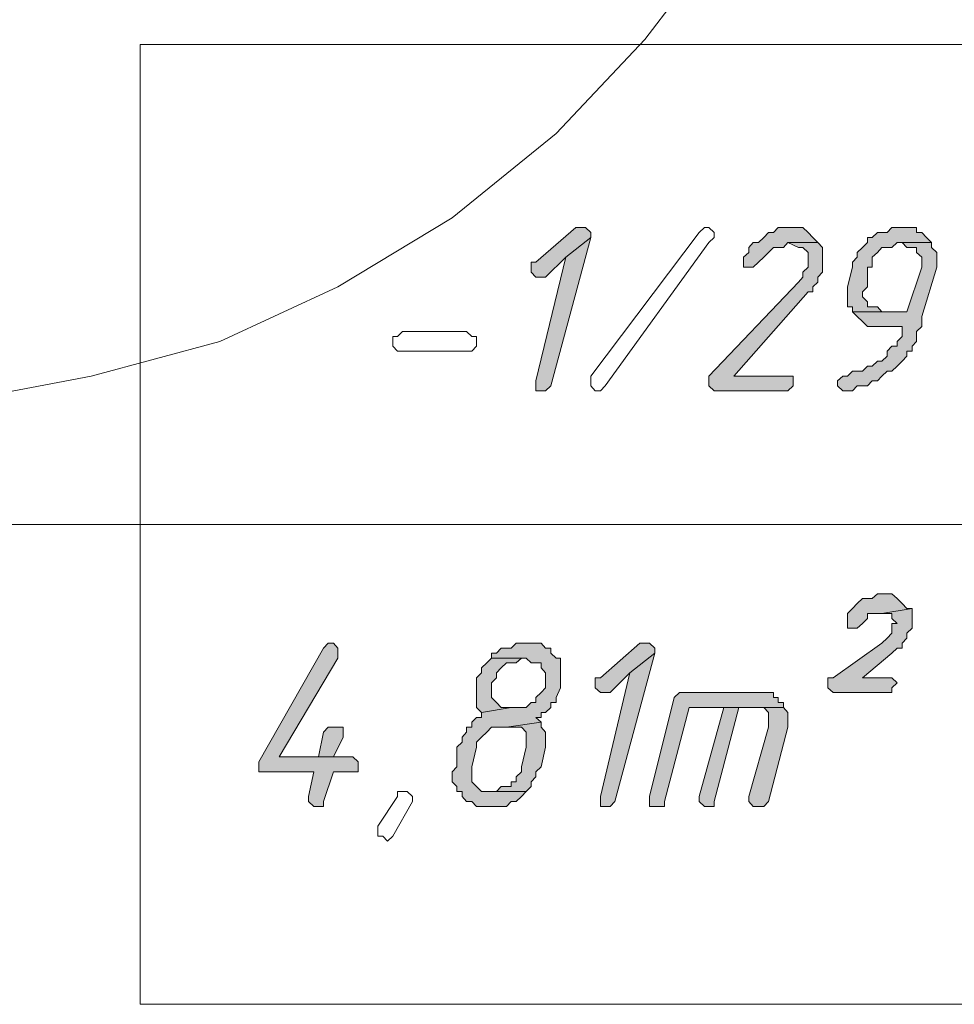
# Model space of a CAD drawing. Header units: inches. Extents: x 1504 to 12593, y -807 to 3183.
# Tile 74 of 256: x 2894 to 2974, y 1936 to 2020. Entities that reach past the tile are written whole.
import ezdxf

# ---------------------------------------------------------------- set-up
doc = ezdxf.new("R2010")
doc.units = ezdxf.units.IN
doc.header["$MEASUREMENT"] = 0
for name, color, linetype in [('at_Entity', 7, 'Continuous'), ('at_Rect', 7, 'Continuous'), ('at_Solid', 7, 'Continuous')]:
    doc.layers.add(name, color=color, linetype=linetype)

msp = doc.modelspace()

# ---------------------------------------------------------------- hatches: boundary and pattern name
at = {"layer": 'at_Solid', "lineweight": 15}
for points in [[(2942.118, 2001.923), (2941.727, 2001.923), (2938.324, 1998.966), (2937.934, 1998.966), (2937.934, 1998.542), (2937.934, 1998.118), (2938.324, 1997.694), (2939.161, 1997.694), (2940.891, 1999.39), (2943.011, 2001.075), (2943.011, 2001.499), (2942.564, 2001.923)], [(2960.305, 2001.923), (2959.022, 2001.923), (2958.631, 2001.499), (2958.185, 2001.499), (2957.794, 2001.075), (2957.348, 2000.656), (2956.902, 2000.656), (2956.511, 2000.232), (2956.511, 1999.808), (2956.065, 1999.39), (2956.065, 1998.966), (2956.065, 1998.542), (2956.902, 1998.542), (2957.348, 1998.966), (2957.794, 1999.39), (2958.185, 1999.808), (2958.631, 2000.232), (2959.468, 2000.232), (2959.858, 2000.656), (2962.425, 2000.656), (2961.978, 2001.075), (2961.588, 2001.499), (2961.142, 2001.923), (2960.751, 2001.923)], [(2970.012, 2001.923), (2968.729, 2001.923), (2968.338, 2001.499), (2967.501, 2001.499), (2967.055, 2001.075), (2966.664, 2001.075), (2966.664, 2000.656), (2966.218, 2000.232), (2965.772, 1999.808), (2965.772, 1999.39), (2965.381, 1998.966), (2965.381, 1998.542), (2964.935, 1996.852), (2964.935, 1995.161), (2965.381, 1995.161), (2965.381, 1994.743), (2967.892, 1994.743), (2967.501, 1995.161), (2966.664, 1995.161), (2966.664, 1995.585), (2966.218, 1996.009), (2966.218, 1996.433), (2966.664, 1996.852), (2966.664, 1998.542), (2967.055, 1998.542), (2967.055, 1999.39), (2967.501, 1999.808), (2967.892, 2000.232), (2968.729, 2000.232), (2969.175, 2000.656), (2972.132, 2000.656), (2971.685, 2001.075), (2971.295, 2001.499), (2970.849, 2001.499), (2970.849, 2001.923), (2970.458, 2001.923)], [(2943.011, 2001.075), (2940.891, 1999.39), (2938.324, 1988.829), (2938.324, 1987.981), (2939.161, 1987.981), (2939.608, 1988.405)], [(2962.425, 2000.656), (2959.858, 2000.656), (2960.751, 2000.232), (2961.142, 2000.232), (2961.588, 1999.808), (2961.588, 1998.966), (2961.588, 1998.542), (2961.142, 1998.118), (2961.142, 1997.694), (2960.751, 1997.276), (2953.108, 1989.248), (2953.108, 1988.405), (2953.554, 1987.981), (2959.858, 1987.981), (2960.305, 1988.405), (2960.305, 1989.248), (2955.228, 1989.248), (2961.588, 1996.433), (2961.978, 1996.433), (2961.978, 1996.852), (2962.425, 1997.276), (2962.425, 1997.694), (2962.815, 1998.118), (2962.815, 1998.542), (2962.815, 2000.232)], [(2972.132, 2000.656), (2969.621, 2000.656), (2970.012, 2000.232), (2970.849, 2000.232), (2970.849, 1999.808), (2971.295, 1999.39), (2971.295, 1998.966), (2971.295, 1998.542), (2970.012, 1994.743), (2965.381, 1994.743), (2965.772, 1994.319), (2966.218, 1993.895), (2966.664, 1993.471), (2969.621, 1993.471), (2969.621, 1992.628), (2969.175, 1992.204), (2969.175, 1991.786), (2968.729, 1991.786), (2968.338, 1991.362), (2968.338, 1990.938), (2967.892, 1990.514), (2967.501, 1990.514), (2967.055, 1990.096), (2966.664, 1990.096), (2966.218, 1989.672), (2965.381, 1989.672), (2964.935, 1989.248), (2964.545, 1989.248), (2964.098, 1988.829), (2964.098, 1988.405), (2964.545, 1987.981), (2965.381, 1987.981), (2965.772, 1988.405), (2966.664, 1988.405), (2967.055, 1988.829), (2967.501, 1988.829), (2967.892, 1989.248), (2968.338, 1989.672), (2968.729, 1989.672), (2969.175, 1990.096), (2969.621, 1990.514), (2970.012, 1990.938), (2970.012, 1991.362), (2970.458, 1991.362), (2970.458, 1991.786), (2970.849, 1992.204), (2970.849, 1993.052), (2971.295, 1993.471), (2971.295, 1994.319), (2972.578, 1998.542), (2972.578, 1998.966), (2972.578, 1999.808), (2972.132, 2000.232)], [(2968.338, 1970.665), (2967.501, 1970.665), (2967.055, 1970.241), (2966.218, 1970.241), (2965.772, 1969.817), (2965.381, 1969.399), (2964.935, 1968.975), (2964.935, 1968.551), (2964.935, 1967.708), (2965.772, 1967.708), (2966.218, 1968.127), (2966.664, 1968.551), (2966.664, 1968.975), (2967.892, 1968.975), (2970.458, 1969.399), (2970.012, 1969.399), (2969.621, 1969.817), (2969.175, 1970.241), (2968.729, 1970.665)], [(2970.458, 1969.399), (2967.892, 1968.975), (2968.729, 1968.975), (2968.729, 1968.551), (2969.175, 1968.127), (2968.729, 1968.127), (2968.729, 1967.284), (2968.338, 1966.866), (2967.892, 1966.442), (2963.708, 1963.485), (2963.261, 1963.485), (2963.261, 1962.637), (2963.708, 1962.213), (2968.729, 1962.213), (2968.729, 1962.637), (2969.175, 1963.061), (2968.729, 1963.485), (2966.218, 1963.485), (2968.729, 1965.594), (2969.175, 1966.018), (2969.621, 1966.018), (2969.621, 1966.442), (2970.012, 1966.866), (2970.012, 1967.284), (2970.458, 1967.708), (2970.458, 1968.551), (2970.458, 1968.975)], [(2920.584, 1966.442), (2920.194, 1966.018), (2914.671, 1956.305), (2914.671, 1955.881), (2914.671, 1955.457), (2919.357, 1955.457), (2918.91, 1953.343), (2918.91, 1952.925), (2919.357, 1952.501), (2920.194, 1952.501), (2920.194, 1952.925), (2921.03, 1955.457), (2923.15, 1955.457), (2923.15, 1956.305), (2922.704, 1956.724), (2916.4, 1956.724), (2921.421, 1965.17), (2921.421, 1966.018), (2921.03, 1966.442)], [(2937.934, 1966.442), (2936.651, 1966.442), (2936.205, 1966.018), (2935.368, 1966.018), (2934.977, 1965.594), (2934.531, 1965.594), (2934.531, 1965.17), (2937.488, 1965.17), (2937.934, 1964.752), (2938.771, 1964.752), (2938.771, 1964.328), (2939.161, 1963.904), (2939.161, 1963.485), (2939.161, 1962.637), (2938.771, 1962.213), (2938.324, 1961.795), (2938.324, 1961.371), (2937.934, 1961.371), (2937.488, 1960.947), (2936.205, 1960.947), (2933.694, 1960.528), (2933.694, 1960.104), (2933.248, 1960.104), (2932.857, 1959.68), (2932.857, 1959.262), (2932.411, 1959.262), (2932.411, 1958.838), (2932.02, 1958.414), (2932.02, 1957.99), (2931.574, 1957.566), (2931.574, 1955.881), (2931.184, 1955.457), (2931.184, 1955.033), (2931.184, 1954.609), (2931.574, 1954.191), (2931.574, 1953.767), (2932.02, 1953.767), (2932.02, 1953.343), (2932.411, 1952.925), (2932.857, 1952.925), (2933.248, 1952.501), (2935.814, 1952.501), (2936.205, 1952.925), (2936.651, 1952.925), (2937.097, 1953.343), (2937.488, 1953.767), (2933.694, 1953.767), (2933.248, 1954.191), (2932.857, 1954.609), (2932.857, 1955.881), (2933.248, 1957.566), (2933.248, 1957.99), (2933.694, 1958.414), (2934.14, 1958.838), (2934.531, 1959.262), (2935.814, 1959.262), (2938.771, 1959.68), (2938.324, 1960.104), (2938.771, 1960.104), (2938.771, 1960.528), (2939.161, 1960.528), (2939.608, 1960.947), (2939.608, 1961.371), (2940.054, 1961.371), (2940.054, 1961.795), (2940.444, 1962.637), (2940.444, 1963.061), (2940.444, 1965.17), (2940.054, 1965.17), (2939.608, 1965.594), (2939.608, 1966.018), (2939.161, 1966.018), (2938.771, 1966.442), (2938.324, 1966.442)], [(2947.641, 1966.442), (2947.195, 1966.442), (2943.847, 1963.485), (2943.401, 1963.485), (2943.401, 1963.061), (2943.401, 1962.637), (2943.847, 1962.213), (2944.684, 1962.213), (2946.358, 1963.904), (2948.478, 1965.594), (2948.478, 1966.018), (2948.031, 1966.442)], [(2934.531, 1965.17), (2934.14, 1964.752), (2933.694, 1964.328), (2933.694, 1963.904), (2933.248, 1963.485), (2933.248, 1960.947), (2933.694, 1960.528), (2936.205, 1960.947), (2935.368, 1960.947), (2934.977, 1961.371), (2934.531, 1961.795), (2934.531, 1963.061), (2934.977, 1963.485), (2934.977, 1963.904), (2935.368, 1964.328), (2935.814, 1964.752), (2936.651, 1964.752), (2937.097, 1965.17), (2937.488, 1965.17)], [(2948.478, 1965.594), (2946.358, 1963.904), (2943.847, 1953.343), (2943.847, 1952.501), (2944.684, 1952.501), (2945.075, 1952.925)], [(2957.794, 1962.213), (2950.598, 1962.213), (2950.151, 1961.795), (2948.031, 1953.343), (2948.031, 1952.501), (2949.315, 1952.501), (2949.315, 1952.925), (2951.435, 1960.947), (2959.468, 1960.947), (2959.468, 1961.371), (2959.022, 1961.371), (2959.022, 1961.795), (2958.631, 1961.795), (2958.631, 1962.213), (2958.185, 1962.213)], [(2954.391, 1960.947), (2952.271, 1953.343), (2952.271, 1952.925), (2952.718, 1952.501), (2953.554, 1952.501), (2953.554, 1952.925), (2955.674, 1960.947), (2957.348, 1960.947)], [(2959.468, 1960.947), (2954.391, 1960.947), (2957.794, 1960.947), (2958.185, 1960.528), (2958.185, 1959.262), (2956.511, 1953.343), (2956.511, 1952.925), (2956.902, 1952.501), (2957.794, 1952.501), (2958.185, 1952.925), (2959.858, 1959.262), (2959.858, 1960.104), (2959.858, 1960.528)], [(2921.03, 1959.262), (2920.584, 1959.262), (2920.194, 1958.838), (2919.747, 1956.724), (2916.4, 1956.724), (2921.03, 1956.724), (2921.867, 1958.414), (2921.867, 1959.262), (2921.421, 1959.262)], [(2938.771, 1959.68), (2935.814, 1959.262), (2937.097, 1959.262), (2937.488, 1958.838), (2937.488, 1957.99), (2937.488, 1957.566), (2937.097, 1955.881), (2937.097, 1955.457), (2936.651, 1955.033), (2936.651, 1954.609), (2936.205, 1954.609), (2936.205, 1954.191), (2935.368, 1954.191), (2934.977, 1953.767), (2934.531, 1953.767), (2937.488, 1953.767), (2937.934, 1954.191), (2937.934, 1954.609), (2938.324, 1955.033), (2938.324, 1955.457), (2938.771, 1955.881), (2939.161, 1957.566), (2939.161, 1958.838), (2938.771, 1959.262)]]:
    msp.add_hatch(color=7, dxfattribs=at).paths.add_polyline_path(points)

# ---------------------------------------------------------------- linework, layer by layer
at = {"layer": 'at_Entity', "color": 7, "lineweight": 15}
for p, q in [((2954.391, 2026.843), (2947.641, 2017.973)), ((2947.641, 2017.973), (2940.054, 2009.95)), ((2940.054, 2009.95), (2931.184, 2002.765)), ((2931.184, 2002.765), (2921.421, 1996.852)), ((2941.727, 2001.923), (2938.324, 1998.966)), ((2942.118, 2001.923), (2941.727, 2001.923)), ((2942.564, 2001.923), (2942.118, 2001.923)), ((2943.011, 2001.499), (2942.564, 2001.923)), ((2952.271, 2001.499), (2952.718, 2001.923)), ((2952.718, 2001.923), (2953.108, 2001.923)), ((2953.108, 2001.923), (2953.554, 2001.499)), ((2959.022, 2001.923), (2958.631, 2001.499)), ((2960.305, 2001.923), (2959.022, 2001.923)), ((2960.751, 2001.923), (2960.305, 2001.923)), ((2961.142, 2001.923), (2960.751, 2001.923)), ((2961.588, 2001.499), (2961.142, 2001.923)), ((2968.729, 2001.923), (2968.338, 2001.499)), ((2970.012, 2001.923), (2968.729, 2001.923)), ((2970.458, 2001.923), (2970.012, 2001.923)), ((2970.849, 2001.923), (2970.458, 2001.923)), ((2970.849, 2001.499), (2970.849, 2001.923)), ((2939.608, 1988.405), (2943.011, 2001.075)), ((2943.011, 2001.075), (2940.891, 1999.39)), ((2940.891, 1999.39), (2943.011, 2001.075)), ((2943.011, 2001.075), (2943.011, 2001.499)), ((2943.011, 1989.248), (2952.271, 2001.499)), ((2953.554, 2001.075), (2953.108, 2000.656)), ((2953.554, 2001.499), (2953.554, 2001.075)), ((2957.794, 2001.075), (2957.348, 2000.656)), ((2958.185, 2001.499), (2957.794, 2001.075)), ((2957.794, 2001.075), (2957.794, 2001.075)), ((2958.631, 2001.499), (2958.185, 2001.499)), ((2961.978, 2001.075), (2961.588, 2001.499)), ((2961.588, 2001.499), (2961.588, 2001.499)), ((2962.425, 2000.656), (2961.978, 2001.075)), ((2967.055, 2001.075), (2966.664, 2001.075)), ((2966.664, 2001.075), (2966.664, 2000.656)), ((2967.501, 2001.499), (2967.055, 2001.075)), ((2968.338, 2001.499), (2967.501, 2001.499)), ((2971.295, 2001.499), (2970.849, 2001.499)), ((2971.685, 2001.075), (2971.295, 2001.499)), ((2972.132, 2000.656), (2971.685, 2001.075)), ((2971.685, 2001.075), (2971.685, 2001.075)), ((2953.108, 2000.656), (2944.238, 1988.405)), ((2953.108, 2000.656), (2953.108, 2000.656)), ((2956.902, 2000.656), (2956.511, 2000.232)), ((2956.511, 2000.232), (2956.511, 1999.808)), ((2957.348, 2000.656), (2956.902, 2000.656)), ((2958.185, 1999.808), (2958.631, 2000.232)), ((2958.631, 2000.232), (2959.468, 2000.232)), ((2959.468, 2000.232), (2959.858, 2000.656)), ((2962.425, 2000.656), (2959.858, 2000.656)), ((2959.858, 2000.656), (2960.751, 2000.232)), ((2959.858, 2000.656), (2962.425, 2000.656)), ((2960.751, 2000.232), (2961.142, 2000.232)), ((2961.142, 2000.232), (2961.588, 1999.808)), ((2962.815, 2000.232), (2962.425, 2000.656)), ((2962.815, 1998.542), (2962.815, 2000.232)), ((2966.218, 2000.232), (2965.772, 1999.808)), ((2966.664, 2000.656), (2966.218, 2000.232)), ((2966.218, 2000.232), (2966.218, 2000.232)), ((2967.501, 1999.808), (2967.892, 2000.232)), ((2967.892, 2000.232), (2968.729, 2000.232)), ((2968.729, 2000.232), (2969.175, 2000.656)), ((2969.175, 2000.656), (2972.132, 2000.656)), ((2972.132, 2000.656), (2969.621, 2000.656)), ((2969.621, 2000.656), (2970.012, 2000.232)), ((2970.012, 2000.232), (2970.849, 2000.232)), ((2970.849, 2000.232), (2970.849, 1999.808)), ((2972.132, 2000.232), (2972.132, 2000.656)), ((2972.578, 1999.808), (2972.132, 2000.232)), ((2940.891, 1999.39), (2938.324, 1988.829)), ((2939.161, 1997.694), (2940.891, 1999.39)), ((2956.511, 1999.808), (2956.065, 1999.39)), ((2956.065, 1999.39), (2956.065, 1998.966)), ((2957.348, 1998.966), (2957.794, 1999.39)), ((2957.794, 1999.39), (2958.185, 1999.808)), ((2957.794, 1999.39), (2957.794, 1999.39)), ((2961.588, 1999.808), (2961.588, 1998.966)), ((2965.772, 1999.39), (2965.381, 1998.966)), ((2965.772, 1999.808), (2965.772, 1999.39)), ((2967.055, 1999.39), (2967.501, 1999.808)), ((2967.055, 1998.542), (2967.055, 1999.39)), ((2967.501, 1999.808), (2967.501, 1999.808)), ((2970.849, 1999.808), (2971.295, 1999.39)), ((2971.295, 1999.39), (2971.295, 1998.966)), ((2972.578, 1998.966), (2972.578, 1999.808)), ((2938.324, 1998.966), (2937.934, 1998.966)), ((2937.934, 1998.966), (2937.934, 1998.542)), ((2937.934, 1998.542), (2937.934, 1998.118)), ((2956.065, 1998.966), (2956.065, 1998.542)), ((2956.065, 1998.542), (2956.902, 1998.542)), ((2956.902, 1998.542), (2957.348, 1998.966)), ((2961.588, 1998.542), (2961.142, 1998.118)), ((2961.588, 1998.966), (2961.588, 1998.542)), ((2962.815, 1998.118), (2962.815, 1998.542)), ((2965.381, 1998.542), (2964.935, 1996.852)), ((2965.381, 1998.966), (2965.381, 1998.542)), ((2966.664, 1996.852), (2966.664, 1998.542)), ((2966.664, 1998.542), (2967.055, 1998.542)), ((2971.295, 1998.542), (2970.012, 1994.743)), ((2971.295, 1998.966), (2971.295, 1998.542)), ((2971.295, 1994.319), (2972.578, 1998.542)), ((2972.578, 1998.542), (2972.578, 1998.966)), ((2937.934, 1998.118), (2938.324, 1997.694)), ((2938.324, 1997.694), (2939.161, 1997.694)), ((2961.142, 1997.694), (2960.751, 1997.276)), ((2961.142, 1998.118), (2961.142, 1997.694)), ((2962.425, 1997.694), (2962.815, 1998.118)), ((2962.425, 1997.276), (2962.425, 1997.694)), ((2921.421, 1996.852), (2911.323, 1992.204)), ((2960.751, 1997.276), (2953.108, 1989.248)), ((2961.978, 1996.852), (2962.425, 1997.276)), ((2961.978, 1996.433), (2961.978, 1996.852)), ((2964.935, 1996.852), (2964.935, 1995.161)), ((2966.218, 1996.433), (2966.664, 1996.852)), ((2955.228, 1989.248), (2961.588, 1996.433)), ((2961.588, 1996.433), (2961.978, 1996.433)), ((2966.218, 1996.009), (2966.218, 1996.433)), ((2966.218, 1996.433), (2966.218, 1996.433)), ((2966.664, 1995.585), (2966.218, 1996.009)), ((2964.935, 1995.161), (2965.381, 1995.161)), ((2965.381, 1995.161), (2965.381, 1994.743)), ((2966.664, 1995.161), (2966.664, 1995.585)), ((2967.501, 1995.161), (2966.664, 1995.161)), ((2967.892, 1994.743), (2967.501, 1995.161)), ((2970.012, 1994.743), (2965.381, 1994.743)), ((2965.381, 1994.743), (2965.772, 1994.319)), ((2965.381, 1994.743), (2967.892, 1994.743)), ((2965.772, 1994.319), (2965.772, 1994.319)), ((2965.772, 1994.319), (2966.218, 1993.895)), ((2971.295, 1993.471), (2971.295, 1994.319)), ((2966.218, 1993.895), (2966.218, 1993.895)), ((2966.218, 1993.895), (2966.664, 1993.471)), ((2966.664, 1993.471), (2969.621, 1993.471)), ((2969.621, 1993.471), (2969.621, 1992.628)), ((2970.849, 1993.052), (2971.295, 1993.471)), ((2926.107, 1991.786), (2926.107, 1992.628)), ((2926.107, 1992.628), (2926.498, 1992.628)), ((2926.498, 1992.628), (2926.944, 1993.052)), ((2926.944, 1993.052), (2932.411, 1993.052)), ((2932.411, 1993.052), (2932.857, 1992.628)), ((2932.857, 1992.628), (2933.248, 1992.628)), ((2933.248, 1992.628), (2933.248, 1991.786)), ((2969.621, 1992.628), (2969.175, 1992.204)), ((2970.849, 1992.204), (2970.849, 1993.052)), ((2911.323, 1992.204), (2900.333, 1989.248)), ((2926.498, 1991.362), (2926.107, 1991.786)), ((2933.248, 1991.786), (2932.857, 1991.362)), ((2968.729, 1991.786), (2968.338, 1991.362)), ((2969.175, 1991.786), (2968.729, 1991.786)), ((2969.175, 1992.204), (2969.175, 1991.786)), ((2970.458, 1991.786), (2970.849, 1992.204)), ((2970.458, 1991.362), (2970.458, 1991.786)), ((2932.411, 1991.362), (2926.498, 1991.362)), ((2932.857, 1991.362), (2932.411, 1991.362)), ((2932.411, 1991.362), (2932.411, 1991.362)), ((2968.338, 1990.938), (2967.892, 1990.514)), ((2968.338, 1991.362), (2968.338, 1990.938)), ((2969.621, 1990.514), (2970.012, 1990.938)), ((2970.012, 1990.938), (2970.012, 1991.362)), ((2970.012, 1991.362), (2970.458, 1991.362)), ((2966.664, 1990.096), (2966.218, 1989.672)), ((2967.055, 1990.096), (2966.664, 1990.096)), ((2967.501, 1990.514), (2967.055, 1990.096)), ((2967.892, 1990.514), (2967.501, 1990.514)), ((2968.729, 1989.672), (2969.175, 1990.096)), ((2969.175, 1990.096), (2969.621, 1990.514)), ((2969.175, 1990.096), (2969.175, 1990.096)), ((2900.333, 1989.248), (2889.343, 1987.139)), ((2943.011, 1988.829), (2943.011, 1989.248)), ((2943.011, 1989.248), (2943.011, 1989.248)), ((2953.108, 1989.248), (2953.108, 1988.405)), ((2960.305, 1989.248), (2955.228, 1989.248)), ((2960.305, 1988.405), (2960.305, 1989.248)), ((2964.545, 1989.248), (2964.098, 1988.829)), ((2964.935, 1989.248), (2964.545, 1989.248)), ((2965.381, 1989.672), (2964.935, 1989.248)), ((2966.218, 1989.672), (2965.381, 1989.672)), ((2967.501, 1988.829), (2967.892, 1989.248)), ((2967.892, 1989.248), (2968.338, 1989.672)), ((2967.892, 1989.248), (2967.892, 1989.248)), ((2968.338, 1989.672), (2968.729, 1989.672)), ((2938.324, 1988.829), (2938.324, 1987.981)), ((2939.161, 1987.981), (2939.608, 1988.405)), ((2943.011, 1988.405), (2943.011, 1988.829)), ((2943.011, 1988.829), (2943.011, 1988.829)), ((2943.011, 1988.829), (2943.011, 1988.829)), ((2943.401, 1987.981), (2943.011, 1988.405)), ((2944.238, 1988.405), (2943.847, 1987.981)), ((2953.108, 1988.405), (2953.554, 1987.981)), ((2959.858, 1987.981), (2960.305, 1988.405)), ((2964.098, 1988.829), (2964.098, 1988.405)), ((2964.098, 1988.405), (2964.545, 1987.981)), ((2965.381, 1987.981), (2965.772, 1988.405)), ((2965.772, 1988.405), (2966.664, 1988.405)), ((2966.664, 1988.405), (2967.055, 1988.829)), ((2967.055, 1988.829), (2967.501, 1988.829)), ((2938.324, 1987.981), (2939.161, 1987.981)), ((2943.847, 1987.981), (2943.401, 1987.981)), ((2953.554, 1987.981), (2959.858, 1987.981)), ((2964.545, 1987.981), (2965.381, 1987.981)), ((2756.29, 1976.578), (3151.209, 1976.578)), ((2966.218, 1970.241), (2965.772, 1969.817)), ((2967.055, 1970.241), (2966.218, 1970.241)), ((2967.501, 1970.665), (2967.055, 1970.241)), ((2968.338, 1970.665), (2967.501, 1970.665)), ((2968.729, 1970.665), (2968.338, 1970.665)), ((2969.175, 1970.241), (2968.729, 1970.665)), ((2969.621, 1969.817), (2969.175, 1970.241)), ((2969.175, 1970.241), (2969.175, 1970.241)), ((2965.381, 1969.399), (2964.935, 1968.975)), ((2965.772, 1969.817), (2965.381, 1969.399)), ((2965.381, 1969.399), (2965.381, 1969.399)), ((2970.458, 1969.399), (2967.892, 1968.975)), ((2967.892, 1968.975), (2970.458, 1969.399)), ((2970.012, 1969.399), (2969.621, 1969.817)), ((2969.621, 1969.817), (2969.621, 1969.817)), ((2970.458, 1969.399), (2970.012, 1969.399)), ((2970.458, 1968.975), (2970.458, 1969.399)), ((2964.935, 1968.975), (2964.935, 1968.551)), ((2964.935, 1968.551), (2964.935, 1967.708)), ((2966.218, 1968.127), (2966.664, 1968.551)), ((2966.664, 1968.551), (2966.664, 1968.975)), ((2966.664, 1968.975), (2967.892, 1968.975)), ((2967.892, 1968.975), (2968.729, 1968.975)), ((2968.729, 1968.975), (2968.729, 1968.551)), ((2968.729, 1968.551), (2969.175, 1968.127)), ((2970.458, 1968.551), (2970.458, 1968.975)), ((2970.458, 1967.708), (2970.458, 1968.551)), ((2964.935, 1967.708), (2965.772, 1967.708)), ((2965.772, 1967.708), (2966.218, 1968.127)), ((2966.218, 1968.127), (2966.218, 1968.127)), ((2969.175, 1968.127), (2968.729, 1968.127)), ((2968.729, 1968.127), (2968.729, 1967.284)), ((2970.012, 1967.284), (2970.458, 1967.708)), ((2968.338, 1966.866), (2967.892, 1966.442)), ((2968.729, 1967.284), (2968.338, 1966.866)), ((2968.338, 1966.866), (2968.338, 1966.866)), ((2969.621, 1966.442), (2970.012, 1966.866)), ((2970.012, 1966.866), (2970.012, 1967.284)), ((2920.194, 1966.018), (2914.671, 1956.305)), ((2920.584, 1966.442), (2920.194, 1966.018)), ((2920.584, 1966.442), (2920.584, 1966.442)), ((2921.03, 1966.442), (2920.584, 1966.442)), ((2921.421, 1966.018), (2921.03, 1966.442)), ((2921.421, 1965.17), (2921.421, 1966.018)), ((2935.368, 1966.018), (2934.977, 1965.594)), ((2936.205, 1966.018), (2935.368, 1966.018)), ((2936.651, 1966.442), (2936.205, 1966.018)), ((2937.934, 1966.442), (2936.651, 1966.442)), ((2938.324, 1966.442), (2937.934, 1966.442)), ((2938.771, 1966.442), (2938.324, 1966.442)), ((2939.161, 1966.018), (2938.771, 1966.442)), ((2939.608, 1966.018), (2939.161, 1966.018)), ((2939.608, 1965.594), (2939.608, 1966.018)), ((2947.195, 1966.442), (2943.847, 1963.485)), ((2947.641, 1966.442), (2947.195, 1966.442)), ((2948.031, 1966.442), (2947.641, 1966.442)), ((2948.478, 1966.018), (2948.031, 1966.442)), ((2948.478, 1965.594), (2948.478, 1966.018)), ((2967.892, 1966.442), (2963.708, 1963.485)), ((2968.729, 1965.594), (2969.175, 1966.018)), ((2969.175, 1966.018), (2969.621, 1966.018)), ((2969.621, 1966.018), (2969.621, 1966.442)), ((2916.4, 1956.724), (2921.421, 1965.17)), ((2934.531, 1965.17), (2934.14, 1964.752)), ((2934.977, 1965.594), (2934.531, 1965.594)), ((2934.531, 1965.594), (2934.531, 1965.17)), ((2937.488, 1965.17), (2934.531, 1965.17)), ((2934.531, 1965.17), (2937.488, 1965.17)), ((2936.651, 1964.752), (2937.097, 1965.17)), ((2937.097, 1965.17), (2937.488, 1965.17)), ((2937.488, 1965.17), (2937.934, 1964.752)), ((2940.054, 1965.17), (2939.608, 1965.594)), ((2940.444, 1965.17), (2940.054, 1965.17)), ((2940.444, 1963.061), (2940.444, 1965.17)), ((2945.075, 1952.925), (2948.478, 1965.594)), ((2948.478, 1965.594), (2946.358, 1963.904)), ((2946.358, 1963.904), (2948.478, 1965.594)), ((2966.218, 1963.485), (2968.729, 1965.594)), ((2968.729, 1965.594), (2968.729, 1965.594)), ((2934.14, 1964.752), (2933.694, 1964.328)), ((2933.694, 1964.328), (2933.694, 1963.904)), ((2934.14, 1964.752), (2934.14, 1964.752)), ((2934.977, 1963.904), (2935.368, 1964.328)), ((2935.368, 1964.328), (2935.814, 1964.752)), ((2935.368, 1964.328), (2935.368, 1964.328)), ((2935.814, 1964.752), (2936.651, 1964.752)), ((2937.934, 1964.752), (2938.771, 1964.752)), ((2938.771, 1964.752), (2938.771, 1964.328)), ((2938.771, 1964.328), (2939.161, 1963.904)), ((2933.694, 1963.904), (2933.248, 1963.485)), ((2933.248, 1963.485), (2933.248, 1960.947)), ((2934.531, 1963.061), (2934.977, 1963.485)), ((2934.977, 1963.485), (2934.977, 1963.904)), ((2939.161, 1963.904), (2939.161, 1963.485)), ((2939.161, 1963.485), (2939.161, 1962.637)), ((2943.847, 1963.485), (2943.401, 1963.485)), ((2943.401, 1963.485), (2943.401, 1963.061)), ((2946.358, 1963.904), (2943.847, 1953.343)), ((2944.684, 1962.213), (2946.358, 1963.904)), ((2963.708, 1963.485), (2963.261, 1963.485)), ((2963.261, 1963.485), (2963.261, 1962.637)), ((2968.729, 1963.485), (2966.218, 1963.485)), ((2969.175, 1963.061), (2968.729, 1963.485)), ((2934.531, 1961.795), (2934.531, 1963.061)), ((2934.531, 1963.061), (2934.531, 1963.061)), ((2939.161, 1962.637), (2938.771, 1962.213)), ((2940.054, 1961.795), (2940.444, 1962.637)), ((2940.444, 1962.637), (2940.444, 1963.061)), ((2943.401, 1963.061), (2943.401, 1962.637)), ((2943.401, 1962.637), (2943.847, 1962.213)), ((2963.261, 1962.637), (2963.708, 1962.213)), ((2968.729, 1962.637), (2969.175, 1963.061)), ((2968.729, 1962.213), (2968.729, 1962.637)), ((2934.977, 1961.371), (2934.531, 1961.795)), ((2938.771, 1962.213), (2938.324, 1961.795)), ((2938.324, 1961.795), (2938.324, 1961.371)), ((2938.771, 1962.213), (2938.771, 1962.213)), ((2940.054, 1961.371), (2940.054, 1961.795)), ((2943.847, 1962.213), (2944.684, 1962.213)), ((2950.151, 1961.795), (2948.031, 1953.343)), ((2950.598, 1962.213), (2950.151, 1961.795)), ((2957.794, 1962.213), (2950.598, 1962.213)), ((2958.185, 1962.213), (2957.794, 1962.213)), ((2958.631, 1962.213), (2958.185, 1962.213)), ((2958.631, 1961.795), (2958.631, 1962.213)), ((2959.022, 1961.795), (2958.631, 1961.795)), ((2959.022, 1961.371), (2959.022, 1961.795)), ((2963.708, 1962.213), (2968.729, 1962.213)), ((2933.248, 1960.947), (2933.694, 1960.528)), ((2933.694, 1960.528), (2936.205, 1960.947)), ((2936.205, 1960.947), (2933.694, 1960.528)), ((2935.368, 1960.947), (2934.977, 1961.371)), ((2934.977, 1961.371), (2934.977, 1961.371)), ((2936.205, 1960.947), (2935.368, 1960.947)), ((2937.488, 1960.947), (2936.205, 1960.947)), ((2937.934, 1961.371), (2937.488, 1960.947)), ((2938.324, 1961.371), (2937.934, 1961.371)), ((2939.161, 1960.528), (2939.608, 1960.947)), ((2939.608, 1960.947), (2939.608, 1961.371)), ((2939.608, 1961.371), (2940.054, 1961.371)), ((2949.315, 1952.925), (2951.435, 1960.947)), ((2951.435, 1960.947), (2959.468, 1960.947)), ((2954.391, 1960.947), (2952.271, 1953.343)), ((2953.554, 1952.925), (2955.674, 1960.947)), ((2957.348, 1960.947), (2954.391, 1960.947)), ((2959.468, 1960.947), (2954.391, 1960.947)), ((2954.391, 1960.947), (2957.794, 1960.947)), ((2955.674, 1960.947), (2957.348, 1960.947)), ((2957.794, 1960.947), (2958.185, 1960.528)), ((2959.468, 1961.371), (2959.022, 1961.371)), ((2959.468, 1960.947), (2959.468, 1961.371)), ((2959.858, 1960.528), (2959.468, 1960.947)), ((2933.248, 1960.104), (2932.857, 1959.68)), ((2933.694, 1960.104), (2933.248, 1960.104)), ((2933.694, 1960.528), (2933.694, 1960.104)), ((2938.771, 1959.68), (2938.324, 1960.104)), ((2938.324, 1960.104), (2938.771, 1960.104)), ((2938.771, 1960.104), (2938.771, 1960.528)), ((2938.771, 1960.528), (2939.161, 1960.528)), ((2958.185, 1960.528), (2958.185, 1959.262)), ((2959.858, 1960.104), (2959.858, 1960.528)), ((2959.858, 1959.262), (2959.858, 1960.104)), ((2920.584, 1959.262), (2920.194, 1958.838)), ((2921.03, 1959.262), (2920.584, 1959.262)), ((2921.421, 1959.262), (2921.03, 1959.262)), ((2921.867, 1959.262), (2921.421, 1959.262)), ((2921.867, 1958.414), (2921.867, 1959.262)), ((2932.857, 1959.262), (2932.411, 1959.262)), ((2932.411, 1959.262), (2932.411, 1958.838)), ((2932.857, 1959.68), (2932.857, 1959.262)), ((2934.14, 1958.838), (2934.531, 1959.262)), ((2934.531, 1959.262), (2935.814, 1959.262)), ((2938.771, 1959.68), (2935.814, 1959.262)), ((2935.814, 1959.262), (2938.771, 1959.68)), ((2935.814, 1959.262), (2937.097, 1959.262)), ((2937.097, 1959.262), (2937.488, 1958.838)), ((2938.771, 1959.262), (2938.771, 1959.68)), ((2939.161, 1958.838), (2938.771, 1959.262)), ((2958.185, 1959.262), (2956.511, 1953.343)), ((2958.185, 1952.925), (2959.858, 1959.262)), ((2920.194, 1958.838), (2919.747, 1956.724)), ((2921.03, 1956.724), (2921.867, 1958.414)), ((2932.411, 1958.838), (2932.02, 1958.414)), ((2932.02, 1958.414), (2932.02, 1957.99)), ((2933.248, 1957.99), (2933.694, 1958.414)), ((2933.694, 1958.414), (2934.14, 1958.838)), ((2933.694, 1958.414), (2933.694, 1958.414)), ((2937.488, 1958.838), (2937.488, 1957.99)), ((2939.161, 1957.566), (2939.161, 1958.838)), ((2932.02, 1957.99), (2931.574, 1957.566)), ((2931.574, 1957.566), (2931.574, 1955.881)), ((2932.857, 1955.881), (2933.248, 1957.566)), ((2933.248, 1957.566), (2933.248, 1957.99)), ((2937.488, 1957.566), (2937.097, 1955.881)), ((2937.488, 1957.99), (2937.488, 1957.566)), ((2938.771, 1955.881), (2939.161, 1957.566)), ((2919.747, 1956.724), (2916.4, 1956.724)), ((2916.4, 1956.724), (2921.03, 1956.724)), ((2922.704, 1956.724), (2916.4, 1956.724)), ((2923.15, 1956.305), (2922.704, 1956.724)), ((2914.671, 1956.305), (2914.671, 1955.881)), ((2914.671, 1955.881), (2914.671, 1955.457)), ((2923.15, 1955.457), (2923.15, 1956.305)), ((2931.574, 1955.881), (2931.184, 1955.457)), ((2932.857, 1954.609), (2932.857, 1955.881)), ((2937.097, 1955.881), (2937.097, 1955.457)), ((2938.324, 1955.457), (2938.771, 1955.881)), ((2914.671, 1955.457), (2919.357, 1955.457)), ((2919.357, 1955.457), (2918.91, 1953.343)), ((2920.194, 1952.925), (2921.03, 1955.457)), ((2921.03, 1955.457), (2923.15, 1955.457)), ((2931.184, 1955.457), (2931.184, 1955.033)), ((2931.184, 1955.033), (2931.184, 1954.609)), ((2937.097, 1955.457), (2936.651, 1955.033)), ((2936.651, 1955.033), (2936.651, 1954.609)), ((2937.934, 1954.609), (2938.324, 1955.033)), ((2938.324, 1955.033), (2938.324, 1955.457)), ((2931.184, 1954.609), (2931.574, 1954.191)), ((2931.574, 1954.191), (2931.574, 1953.767)), ((2933.248, 1954.191), (2932.857, 1954.609)), ((2933.694, 1953.767), (2933.248, 1954.191)), ((2933.248, 1954.191), (2933.248, 1954.191)), ((2935.368, 1954.191), (2934.977, 1953.767)), ((2936.205, 1954.191), (2935.368, 1954.191)), ((2936.651, 1954.609), (2936.205, 1954.609)), ((2936.205, 1954.609), (2936.205, 1954.191)), ((2937.488, 1953.767), (2937.934, 1954.191)), ((2937.934, 1954.191), (2937.934, 1954.609)), ((2918.91, 1953.343), (2918.91, 1952.925)), ((2924.824, 1950.81), (2926.498, 1953.343)), ((2926.498, 1953.343), (2926.498, 1953.767)), ((2926.498, 1953.767), (2927.334, 1953.767)), ((2926.498, 1953.343), (2926.498, 1953.343)), ((2927.334, 1953.767), (2927.781, 1953.343)), ((2927.781, 1953.343), (2927.781, 1952.925)), ((2931.574, 1953.767), (2932.02, 1953.767)), ((2932.02, 1953.767), (2932.02, 1953.343)), ((2932.02, 1953.343), (2932.02, 1953.343)), ((2932.02, 1953.343), (2932.411, 1952.925)), ((2937.488, 1953.767), (2933.694, 1953.767)), ((2934.977, 1953.767), (2934.531, 1953.767)), ((2934.531, 1953.767), (2937.488, 1953.767)), ((2936.651, 1952.925), (2937.097, 1953.343)), ((2937.097, 1953.343), (2937.488, 1953.767)), ((2937.097, 1953.343), (2937.097, 1953.343)), ((2943.847, 1953.343), (2943.847, 1952.501)), ((2948.031, 1953.343), (2948.031, 1952.501)), ((2952.271, 1953.343), (2952.271, 1952.925)), ((2956.511, 1953.343), (2956.511, 1952.925)), ((2918.91, 1952.925), (2919.357, 1952.501)), ((2919.357, 1952.501), (2920.194, 1952.501)), ((2920.194, 1952.501), (2920.194, 1952.925)), ((2927.781, 1952.925), (2926.107, 1949.968)), ((2927.781, 1952.925), (2927.781, 1952.925)), ((2932.411, 1952.925), (2932.857, 1952.925)), ((2932.857, 1952.925), (2933.248, 1952.501)), ((2933.248, 1952.501), (2935.814, 1952.501)), ((2935.814, 1952.501), (2936.205, 1952.925)), ((2936.205, 1952.925), (2936.651, 1952.925)), ((2943.847, 1952.501), (2944.684, 1952.501)), ((2944.684, 1952.501), (2945.075, 1952.925)), ((2948.031, 1952.501), (2949.315, 1952.501)), ((2949.315, 1952.501), (2949.315, 1952.925)), ((2952.271, 1952.925), (2952.718, 1952.501)), ((2952.718, 1952.501), (2953.554, 1952.501)), ((2953.554, 1952.501), (2953.554, 1952.925)), ((2956.511, 1952.925), (2956.902, 1952.501)), ((2956.902, 1952.501), (2957.794, 1952.501)), ((2957.794, 1952.501), (2958.185, 1952.925)), ((2924.824, 1949.968), (2924.824, 1950.81)), ((2924.824, 1950.81), (2924.824, 1950.81)), ((2925.27, 1949.968), (2924.824, 1949.968)), ((2925.661, 1949.544), (2925.27, 1949.968)), ((2926.107, 1949.968), (2925.661, 1949.544)), ((2926.107, 1949.968), (2926.107, 1949.968))]:
    msp.add_line(p, q, dxfattribs=at)
at = {"layer": 'at_Rect', "color": 7, "lineweight": 15}
for p, q in [((2904.526, 2017.549), (3151.209, 2017.549)), ((2904.526, 2017.549), (2904.526, 1935.603)), ((3151.209, 1935.603), (2904.526, 1935.603))]:
    msp.add_line(p, q, dxfattribs=at)

doc.saveas('drawing.dxf')
